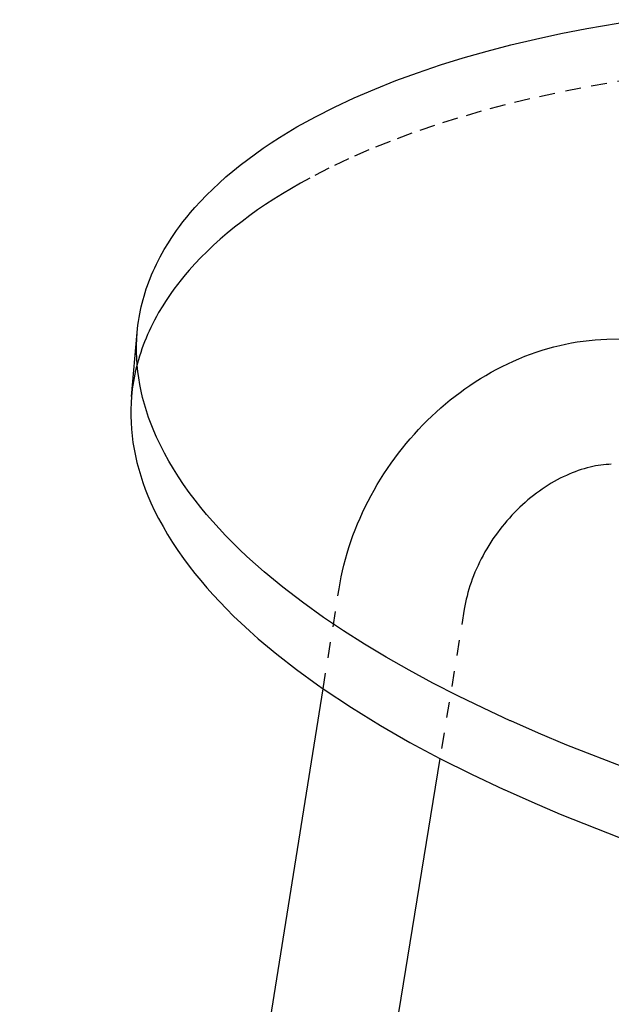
# Model space of a CAD drawing. Header units: millimetres. Extents: x 0 to 1551, y 0 to 1543.
# Tile 2 of 69: x 0 to 76, y 422 to 548. Entities that reach past the tile are written whole.
import ezdxf

# ---------------------------------------------------------------- set-up
doc = ezdxf.new("R2010")
doc.units = ezdxf.units.MM
doc.linetypes.add('Hidden', pattern=[4, 2, -2])
doc.layers.add('Make2D$Hidden$Curves', color=7, linetype='Hidden', true_color=0x8c8c8c)
doc.layers.add('Make2D$Visible$Curves', color=7, linetype='Continuous', true_color=0x000000)

msp = doc.modelspace()

# ---------------------------------------------------------------- linework, layer by layer
at = {"layer": 'Make2D$Hidden$Curves'}
for p, q in [((78.38, 540.38), (75.03, 539.83)), ((71.73, 539.23), (68.42, 538.56)), ((75.03, 539.83), (71.73, 539.23)), ((65.2, 537.85), (62.06, 537.08)), ((68.42, 538.56), (65.2, 537.85)), ((62.06, 537.08), (59, 536.27)), ((55.98, 535.39), (53.04, 534.46)), ((59, 536.27), (55.98, 535.39)), ((53.04, 534.46), (50.16, 533.48)), ((50.16, 533.48), (47.36, 532.43)), ((47.36, 532.43), (44.66, 531.34)), ((42.06, 530.2), (39.53, 529)), ((44.66, 531.34), (42.06, 530.2)), ((39.53, 529), (37.1, 527.74)), ((37.1, 527.74), (35.91, 527.09)), ((34.76, 526.43), (33.63, 525.75)), ((35.91, 527.09), (34.76, 526.43)), ((33.63, 525.75), (32.54, 525.07)), ((31.47, 524.38), (30.44, 523.68)), ((32.54, 525.07), (31.47, 524.38)), ((29.44, 522.96), (28.46, 522.23)), ((30.44, 523.68), (29.44, 522.96)), ((27.5, 521.48), (26.57, 520.73)), ((28.46, 522.23), (27.5, 521.48)), ((26.57, 520.73), (25.68, 519.96)), ((24.82, 519.18), (23.99, 518.4)), ((25.68, 519.96), (24.82, 519.18)), ((23.2, 517.61), (22.43, 516.81)), ((23.99, 518.4), (23.2, 517.61)), ((22.43, 516.81), (21.69, 515.99)), ((21.18, 515.39), (20.68, 514.78)), ((21.69, 515.99), (21.18, 515.39)), ((20.2, 514.17), (19.74, 513.56)), ((20.68, 514.78), (20.2, 514.17)), ((19.37, 513.04), (19.01, 512.52)), ((19.74, 513.56), (19.37, 513.04)), ((75.04, 507.2), (290.37, 512.8)), ((18.33, 511.47), (17.81, 510.59)), ((18.67, 512), (18.33, 511.47)), ((19.01, 512.52), (18.67, 512)), ((17.54, 510.11), (17.28, 509.63)), ((17.81, 510.59), (17.54, 510.11)), ((17.02, 509.13), (16.8, 508.68)), ((17.28, 509.63), (17.02, 509.13)), ((16.39, 507.78), (16.2, 507.32)), ((16.59, 508.23), (16.39, 507.78)), ((16.8, 508.68), (16.59, 508.23)), ((15.84, 506.42), (15.67, 505.96)), ((16.01, 506.87), (15.84, 506.42)), ((16.2, 507.32), (16.01, 506.87)), ((68.28, 506.23), (69.03, 506.41)), ((69.03, 506.41), (69.78, 506.58)), ((69.78, 506.58), (70.53, 506.73)), ((70.53, 506.73), (71.28, 506.85)), ((71.28, 506.85), (72.04, 506.96)), ((72.04, 506.96), (72.79, 507.05)), ((72.79, 507.05), (73.54, 507.12)), ((73.54, 507.12), (74.29, 507.17)), ((74.29, 507.17), (75.04, 507.2)), ((15.37, 505.04), (15.23, 504.58)), ((15.52, 505.5), (15.37, 505.04)), ((15.67, 505.96), (15.52, 505.5)), ((63.83, 504.71), (64.57, 505.01)), ((64.57, 505.01), (65.3, 505.29)), ((65.3, 505.29), (66.04, 505.55)), ((66.04, 505.55), (66.78, 505.8)), ((66.78, 505.8), (67.53, 506.02)), ((67.53, 506.02), (68.28, 506.23)), ((15.1, 504.12), (14.98, 503.66)), ((15.23, 504.58), (15.1, 504.12)), ((61.69, 503.72), (62.39, 504.07)), ((62.39, 504.07), (63.11, 504.4)), ((63.11, 504.4), (63.83, 504.71)), ((14.77, 502.74), (14.68, 502.27)), ((14.87, 503.2), (14.77, 502.74)), ((14.98, 503.66), (14.87, 503.2)), ((58.92, 502.17), (59.6, 502.58)), ((59.6, 502.58), (60.29, 502.98)), ((60.29, 502.98), (60.98, 503.36)), ((60.98, 503.36), (61.69, 503.72)), ((14.52, 501.32), (14.45, 500.84)), ((14.59, 501.79), (14.52, 501.32)), ((14.68, 502.27), (14.59, 501.79)), ((56.93, 500.86), (57.57, 501.3)), ((57.57, 501.3), (58.24, 501.74)), ((58.24, 501.74), (58.92, 502.17)), ((14.4, 500.37), (14.35, 499.89)), ((14.45, 500.84), (14.4, 500.37)), ((55.67, 499.92), (56.3, 500.4)), ((56.3, 500.4), (56.93, 500.86)), ((53.85, 498.42), (54.45, 498.93)), ((54.45, 498.93), (55.06, 499.44)), ((55.06, 499.44), (55.67, 499.92)), ((52.68, 497.36), (53.26, 497.9)), ((53.26, 497.9), (53.85, 498.42)), ((51.01, 495.68), (51.56, 496.25)), ((51.56, 496.25), (52.11, 496.81)), ((52.11, 496.81), (52.68, 497.36)), ((49.95, 494.5), (50.47, 495.09)), ((50.47, 495.09), (51.01, 495.68)), ((48.94, 493.28), (49.44, 493.9)), ((49.44, 493.9), (49.95, 494.5)), ((47.96, 492.01), (48.45, 492.66)), ((48.45, 492.66), (48.94, 493.28)), ((47.03, 490.69), (47.49, 491.36)), ((47.49, 491.36), (47.96, 492.01)), ((74.97, 491.21), (74.64, 491.18)), ((75.3, 491.23), (74.97, 491.21)), ((75.62, 491.25), (75.3, 491.23)), ((46.15, 489.34), (46.58, 490.02)), ((46.58, 490.02), (47.03, 490.69)), ((70.26, 489.99), (69.88, 489.82)), ((70.64, 490.15), (70.26, 489.99)), ((71.02, 490.29), (70.64, 490.15)), ((71.4, 490.43), (71.02, 490.29)), ((71.78, 490.55), (71.4, 490.43)), ((72.15, 490.67), (71.78, 490.55)), ((72.53, 490.77), (72.15, 490.67)), ((72.9, 490.87), (72.53, 490.77)), ((73.25, 490.95), (72.9, 490.87)), ((73.6, 491.02), (73.25, 490.95)), ((73.95, 491.08), (73.6, 491.02)), ((74.3, 491.13), (73.95, 491.08)), ((74.64, 491.18), (74.3, 491.13)), ((45.73, 488.65), (46.15, 489.34)), ((67.95, 488.81), (67.56, 488.58)), ((68.33, 489.03), (67.95, 488.81)), ((68.72, 489.24), (68.33, 489.03)), ((69.1, 489.45), (68.72, 489.24)), ((69.49, 489.64), (69.1, 489.45)), ((69.88, 489.82), (69.49, 489.64)), ((44.94, 487.25), (45.33, 487.95)), ((45.33, 487.95), (45.73, 488.65)), ((66.06, 487.55), (65.7, 487.27)), ((66.43, 487.82), (66.06, 487.55)), ((66.8, 488.08), (66.43, 487.82)), ((67.18, 488.33), (66.8, 488.08)), ((67.56, 488.58), (67.18, 488.33)), ((44.2, 485.81), (44.56, 486.53)), ((44.56, 486.53), (44.94, 487.25)), ((64.62, 486.38), (64.27, 486.07)), ((64.98, 486.69), (64.62, 486.38)), ((65.34, 486.98), (64.98, 486.69)), ((65.7, 487.27), (65.34, 486.98)), ((43.53, 484.35), (43.86, 485.09)), ((43.86, 485.09), (44.2, 485.81)), ((63.25, 485.08), (62.93, 484.73)), ((63.59, 485.42), (63.25, 485.08)), ((63.93, 485.75), (63.59, 485.42)), ((64.27, 486.07), (63.93, 485.75)), ((43.21, 483.62), (43.53, 484.35)), ((61.97, 483.65), (61.67, 483.28)), ((62.28, 484.02), (61.97, 483.65)), ((62.6, 484.38), (62.28, 484.02)), ((62.93, 484.73), (62.6, 484.38)), ((42.63, 482.13), (42.91, 482.87)), ((42.91, 482.87), (43.21, 483.62)), ((61.08, 482.51), (60.79, 482.11)), ((61.37, 482.9), (61.08, 482.51)), ((61.67, 483.28), (61.37, 482.9)), ((42.12, 480.63), (42.37, 481.38)), ((42.37, 481.38), (42.63, 482.13)), ((60.24, 481.3), (59.98, 480.89)), ((60.51, 481.71), (60.24, 481.3)), ((60.79, 482.11), (60.51, 481.71)), ((41.68, 479.14), (41.89, 479.89)), ((41.89, 479.89), (42.12, 480.63)), ((59.48, 480.05), (59.25, 479.62)), ((59.73, 480.47), (59.48, 480.05)), ((59.98, 480.89), (59.73, 480.47)), ((41.48, 478.38), (41.68, 479.14)), ((58.8, 478.76), (58.6, 478.33)), ((59.02, 479.19), (58.8, 478.76)), ((59.25, 479.62), (59.02, 479.19)), ((41.13, 476.87), (41.3, 477.63)), ((41.3, 477.63), (41.48, 478.38)), ((58.21, 477.46), (58.04, 477.02)), ((58.4, 477.9), (58.21, 477.46)), ((58.6, 478.33), (58.4, 477.9)), ((40.86, 475.36), (40.99, 476.11)), ((40.99, 476.11), (41.13, 476.87)), ((57.71, 476.14), (57.57, 475.72)), ((57.87, 476.58), (57.71, 476.14)), ((58.04, 477.02), (57.87, 476.58)), ((38.81, 462.6), (40.86, 475.36)), ((57.31, 474.86), (57.2, 474.43)), ((57.44, 475.29), (57.31, 474.86)), ((57.57, 475.72), (57.44, 475.29)), ((57.1, 474.01), (57.01, 473.59)), ((57.2, 474.43), (57.1, 474.01)), ((56.85, 472.75), (53.74, 453.72)), ((56.92, 473.17), (56.85, 472.75)), ((57.01, 473.59), (56.92, 473.17))]:
    msp.add_line(p, q, dxfattribs=at)
at = {"layer": 'Make2D$Visible$Curves'}
for p, q in [((72.49, 546.84), (79.13, 547.96)), ((69.17, 546.19), (72.49, 546.84)), ((62.8, 544.74), (65.94, 545.49)), ((65.94, 545.49), (69.17, 546.19)), ((56.71, 543.08), (59.75, 543.95)), ((59.75, 543.95), (62.8, 544.74)), ((53.79, 542.18), (56.71, 543.08)), ((50.89, 541.2), (53.79, 542.18)), ((45.4, 539.11), (48.11, 540.19)), ((48.11, 540.19), (50.89, 541.2)), ((42.8, 537.99), (45.4, 539.11)), ((40.25, 536.8), (42.8, 537.99)), ((37.84, 535.57), (40.25, 536.8)), ((36.64, 534.92), (37.84, 535.57)), ((34.36, 533.6), (35.48, 534.27)), ((35.48, 534.27), (36.64, 534.92)), ((32.2, 532.25), (33.26, 532.93)), ((33.26, 532.93), (34.36, 533.6)), ((30.16, 530.85), (31.17, 531.55)), ((31.17, 531.55), (32.2, 532.25)), ((28.22, 529.39), (29.19, 530.14)), ((29.19, 530.14), (30.16, 530.85)), ((27.29, 528.64), (28.22, 529.39)), ((25.54, 527.12), (26.4, 527.89)), ((26.4, 527.89), (27.29, 528.64)), ((24.71, 526.35), (25.54, 527.12)), ((23.15, 524.78), (23.92, 525.57)), ((23.92, 525.57), (24.71, 526.35)), ((21.9, 523.37), (22.43, 523.98)), ((22.43, 523.98), (23.15, 524.78)), ((20.92, 522.18), (21.4, 522.78)), ((21.4, 522.78), (21.9, 523.37)), ((20.09, 521.06), (20.46, 521.57)), ((20.46, 521.57), (20.92, 522.18)), ((19.39, 520.03), (19.73, 520.54)), ((19.73, 520.54), (20.09, 521.06)), ((18.53, 518.64), (19.05, 519.51)), ((19.05, 519.51), (19.39, 520.03)), ((17.75, 517.21), (18, 517.69)), ((18, 517.69), (18.26, 518.16)), ((18.26, 518.16), (18.53, 518.64)), ((17.11, 515.86), (17.31, 516.31)), ((17.31, 516.31), (17.52, 516.75)), ((17.52, 516.75), (17.75, 517.21)), ((16.73, 514.96), (16.91, 515.41)), ((16.91, 515.41), (17.11, 515.86)), ((16.23, 513.61), (16.39, 514.06)), ((16.39, 514.06), (16.56, 514.51)), ((16.56, 514.51), (16.73, 514.96)), ((15.82, 512.25), (15.95, 512.7)), ((15.95, 512.7), (16.09, 513.16)), ((16.09, 513.16), (16.23, 513.61)), ((15.49, 510.88), (15.59, 511.34)), ((15.59, 511.34), (15.7, 511.79)), ((15.7, 511.79), (15.82, 512.25)), ((15.32, 509.96), (15.4, 510.42)), ((15.4, 510.42), (15.49, 510.88)), ((15.12, 508.53), (15.17, 509)), ((15.17, 509), (15.24, 509.47)), ((15.24, 509.47), (15.32, 509.96)), ((14.35, 499.89), (15.07, 508.05)), ((15.01, 507.23), (15.07, 508.05)), ((15.07, 508.05), (15.12, 508.53)), ((14.98, 506.41), (15.01, 507.23)), ((14.98, 505.58), (14.98, 506.41)), ((15.01, 504.75), (14.98, 505.58)), ((15.06, 503.92), (15.01, 504.75)), ((15.15, 503.09), (15.06, 503.92)), ((15.26, 502.26), (15.15, 503.09)), ((15.4, 501.42), (15.26, 502.26)), ((15.57, 500.58), (15.4, 501.42)), ((15.77, 499.74), (15.57, 500.58)), ((14.29, 499.06), (14.26, 498.22)), ((14.35, 499.89), (14.29, 499.06)), ((15.99, 498.9), (15.77, 499.74)), ((16.25, 498.06), (15.99, 498.9)), ((14.26, 498.22), (14.26, 497.39)), ((16.53, 497.21), (16.25, 498.06)), ((14.26, 497.39), (14.29, 496.55)), ((14.29, 496.55), (14.34, 495.71)), ((16.84, 496.37), (16.53, 497.21)), ((17.18, 495.52), (16.84, 496.37)), ((14.34, 495.71), (14.42, 494.86)), ((17.55, 494.68), (17.18, 495.52)), ((14.42, 494.86), (14.53, 494.02)), ((14.53, 494.02), (14.67, 493.17)), ((18.03, 493.66), (17.55, 494.68)), ((14.67, 493.17), (14.84, 492.32)), ((18.55, 492.65), (18.03, 493.66)), ((19.1, 491.65), (18.55, 492.65)), ((14.84, 492.32), (15.04, 491.47)), ((15.04, 491.47), (15.26, 490.62)), ((19.69, 490.65), (19.1, 491.65)), ((15.26, 490.62), (15.52, 489.76)), ((20.33, 489.65), (19.69, 490.65)), ((15.52, 489.76), (15.8, 488.91)), ((15.8, 488.91), (16.11, 488.05)), ((21, 488.64), (20.33, 489.65)), ((16.11, 488.05), (16.45, 487.2)), ((21.72, 487.64), (21, 488.64)), ((22.47, 486.64), (21.72, 487.64)), ((16.45, 487.2), (16.83, 486.32)), ((16.83, 486.32), (17.3, 485.31)), ((23.19, 485.74), (22.47, 486.64)), ((17.3, 485.31), (17.81, 484.3)), ((23.93, 484.84), (23.19, 485.74)), ((17.81, 484.3), (18.37, 483.28)), ((24.71, 483.94), (23.93, 484.84)), ((25.52, 483.05), (24.71, 483.94)), ((18.37, 483.28), (18.96, 482.27)), ((26.37, 482.15), (25.52, 483.05)), ((18.96, 482.27), (19.59, 481.25)), ((19.59, 481.25), (20.27, 480.24)), ((27.24, 481.26), (26.37, 482.15)), ((28.15, 480.37), (27.24, 481.26)), ((20.27, 480.24), (20.98, 479.23)), ((29.09, 479.48), (28.15, 480.37)), ((20.98, 479.23), (21.73, 478.22)), ((30.18, 478.49), (29.09, 479.48)), ((21.73, 478.22), (22.44, 477.31)), ((31.3, 477.51), (30.18, 478.49)), ((32.46, 476.54), (31.3, 477.51)), ((22.44, 477.31), (23.19, 476.4)), ((23.19, 476.4), (23.96, 475.49)), ((33.67, 475.56), (32.46, 476.54)), ((23.96, 475.49), (24.77, 474.58)), ((36.19, 473.63), (33.67, 475.56)), ((24.77, 474.58), (25.61, 473.68)), ((25.61, 473.68), (26.49, 472.78)), ((38.87, 471.71), (36.19, 473.63)), ((26.49, 472.78), (27.39, 471.88)), ((27.39, 471.88), (28.34, 470.97)), ((41.42, 469.99), (38.87, 471.71)), ((28.34, 470.97), (29.42, 469.97)), ((29.42, 469.97), (30.54, 468.98)), ((44.08, 468.3), (41.42, 469.99)), ((30.54, 468.98), (31.7, 467.99)), ((31.7, 467.99), (32.9, 467.01)), ((46.87, 466.62), (44.08, 468.3)), ((32.9, 467.01), (35.41, 465.05)), ((49.79, 464.96), (46.87, 466.62)), ((35.41, 465.05), (38.1, 463.1)), ((52.83, 463.32), (49.79, 464.96)), ((0.06, 220.49), (38.81, 462.6)), ((38.1, 463.1), (38.81, 462.6)), ((38.81, 462.6), (42.44, 460.2)), ((56, 461.7), (52.83, 463.32)), ((59.3, 460.1), (56, 461.7)), ((42.44, 460.2), (46.14, 457.92)), ((62.71, 458.52), (59.3, 460.1)), ((62.77, 458.49), (62.71, 458.52)), ((46.14, 457.92), (49.9, 455.76)), ((66.31, 456.94), (62.77, 458.49)), ((69.96, 455.41), (66.31, 456.94)), ((49.9, 455.76), (53.74, 453.72)), ((77.64, 452.42), (69.96, 455.41)), ((53.74, 453.72), (15.25, 218.35)), ((53.74, 453.72), (57.78, 451.69)), ((57.78, 451.69), (61.88, 449.75)), ((61.88, 449.75), (61.93, 449.73)), ((61.93, 449.73), (65.46, 448.15)), ((65.46, 448.15), (69.11, 446.6)), ((69.11, 446.6), (76.77, 443.57))]:
    msp.add_line(p, q, dxfattribs=at)

doc.saveas('drawing.dxf')
